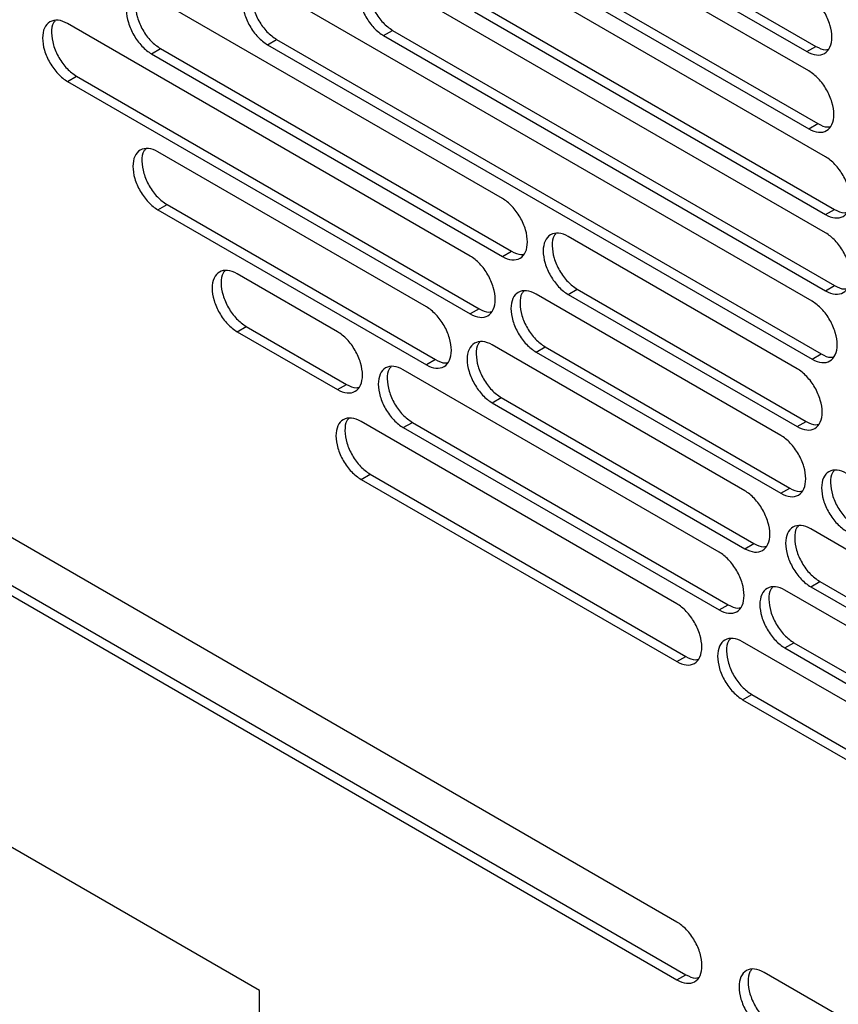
# Model space of a CAD drawing. Header units: millimetres. Extents: x 0 to 3353, y 0 to 2591.
# Tile 20 of 32: x 2888 to 2940, y 2018 to 2080. Entities that reach past the tile are written whole.
import ezdxf

# ---------------------------------------------------------------- set-up
doc = ezdxf.new("R2010")
doc.units = ezdxf.units.MM
doc.header["$LTSCALE"] = 12

msp = doc.modelspace()

# ---------------------------------------------------------------- linework, layer by layer
for p, q in [((2937.926, 2076.849), (2920.956, 2086.646)), ((2925.124, 2085.393), (2937.802, 2078.074)), ((2925.694, 2085.722), (2938.372, 2078.403)), ((2938.977, 2071.43), (2916.791, 2084.238)), ((2920.956, 2082.986), (2937.926, 2073.189)), ((2921.526, 2083.315), (2938.497, 2073.519)), ((2938.139, 2062.288), (2903.698, 2082.17)), ((2938.987, 2066.611), (2911.036, 2082.747)), ((2918.548, 2068.785), (2896.361, 2081.593)), ((2916.791, 2080.578), (2938.977, 2067.77)), ((2917.361, 2080.907), (2939.548, 2068.099)), ((2916.51, 2065.148), (2891.055, 2079.844)), ((2911.036, 2079.087), (2911.606, 2079.417)), ((2911.036, 2079.087), (2938.987, 2062.951)), ((2911.606, 2079.417), (2939.558, 2063.281)), ((2903.698, 2078.51), (2904.269, 2078.84)), ((2903.698, 2078.51), (2938.139, 2058.628)), ((2904.269, 2078.84), (2938.709, 2058.958)), ((2896.361, 2077.933), (2896.932, 2078.263)), ((2896.361, 2077.933), (2918.548, 2065.125)), ((2896.932, 2078.263), (2919.118, 2065.455)), ((2937.802, 2078.074), (2938.372, 2078.403)), ((2891.055, 2076.184), (2891.625, 2076.513)), ((2891.055, 2076.184), (2916.51, 2061.488)), ((2891.625, 2076.513), (2917.081, 2061.818)), ((2937.926, 2073.189), (2938.497, 2073.519)), ((2913.74, 2061.935), (2896.769, 2071.732)), ((2896.769, 2068.072), (2897.34, 2068.401)), ((2896.769, 2068.072), (2913.74, 2058.275)), ((2897.34, 2068.401), (2914.31, 2058.604)), ((2938.977, 2067.77), (2939.548, 2068.099)), ((2937.19, 2058.023), (2922.715, 2066.379)), ((2918.548, 2065.125), (2919.118, 2065.455)), ((2908.117, 2060.368), (2901.778, 2064.028)), ((2922.715, 2062.719), (2923.286, 2063.049)), ((2923.286, 2063.049), (2937.761, 2054.692)), ((2938.987, 2062.951), (2939.558, 2063.281)), ((2936.151, 2053.81), (2920.678, 2062.742)), ((2922.715, 2062.719), (2937.19, 2054.363)), ((2917.081, 2061.818), (2916.51, 2061.488)), ((2901.778, 2060.368), (2902.348, 2060.697)), ((2902.348, 2060.697), (2908.687, 2057.038)), ((2901.778, 2060.368), (2908.117, 2056.708)), ((2933.88, 2050.308), (2917.908, 2059.529)), ((2920.678, 2059.082), (2921.249, 2059.412)), ((2921.249, 2059.412), (2936.722, 2050.479)), ((2914.31, 2058.604), (2913.74, 2058.275)), ((2920.678, 2059.082), (2936.151, 2050.15)), ((2938.139, 2058.628), (2938.709, 2058.958)), ((2932.25, 2046.437), (2912.285, 2057.962)), ((2929.586, 2023.046), (2869.365, 2057.811)), ((2908.117, 2056.708), (2908.687, 2057.038)), ((2917.908, 2055.869), (2918.478, 2056.198)), ((2918.478, 2056.198), (2934.45, 2046.978)), ((2917.908, 2055.869), (2933.88, 2046.648)), ((2869.936, 2054.48), (2930.156, 2019.715)), ((2929.576, 2043.168), (2909.61, 2054.694)), ((2912.285, 2054.302), (2912.855, 2054.632)), ((2912.285, 2054.302), (2932.25, 2042.777)), ((2912.855, 2054.632), (2932.821, 2043.106)), ((2937.19, 2054.363), (2937.761, 2054.692)), ((2869.365, 2054.151), (2929.586, 2019.386)), ((2909.61, 2051.033), (2910.181, 2051.363)), ((2910.181, 2051.363), (2930.146, 2039.837)), ((2909.61, 2051.033), (2929.576, 2039.508)), ((2936.151, 2050.15), (2936.722, 2050.479)), ((2947.556, 2042.413), (2938.048, 2047.902)), ((2933.88, 2046.648), (2934.45, 2046.978)), ((2938.048, 2044.242), (2938.618, 2044.572)), ((2938.048, 2044.242), (2947.556, 2038.753)), ((2938.618, 2044.572), (2948.127, 2039.083)), ((2945.926, 2038.541), (2936.418, 2044.031)), ((2932.25, 2042.777), (2932.821, 2043.106)), ((2949.096, 2031.899), (2933.743, 2040.762)), ((2936.418, 2040.371), (2936.988, 2040.7)), ((2936.988, 2040.7), (2946.497, 2035.211)), ((2936.418, 2040.371), (2945.926, 2034.881)), ((2929.576, 2039.508), (2930.146, 2039.837)), ((2933.743, 2037.102), (2934.314, 2037.431)), ((2934.314, 2037.431), (2949.666, 2028.568)), ((2933.743, 2037.102), (2949.096, 2028.239)), ((2903.184, 2018.719), (2877.828, 2033.357)), ((2929.586, 2019.386), (2930.156, 2019.715)), ((2995.322, 1985.097), (2935.101, 2019.862)), ((2903.184, 1989.439), (2903.184, 2018.719))]:
    msp.add_line(p, q)
for points, knots in [([(2911.036, 2082.747), (2910.828, 2082.867), (2910.621, 2082.939), (2910.237, 2082.977), (2910.062, 2082.943), (2909.768, 2082.774), (2909.651, 2082.638), (2909.492, 2082.287), (2909.451, 2082.072), (2909.451, 2081.593), (2909.492, 2081.329), (2909.651, 2080.795), (2909.768, 2080.524), (2910.062, 2080.016), (2910.237, 2079.779), (2910.621, 2079.374), (2910.828, 2079.207), (2911.036, 2079.087)], [0, 0, 0, 0, 0.125, 0.125, 0.25, 0.25, 0.375, 0.375, 0.5, 0.5, 0.625, 0.625, 0.75, 0.75, 0.875, 0.875, 1, 1, 1, 1]), ([(2910.257, 2082.925), (2910.216, 2082.884), (2910.052, 2082.72), (2909.989, 2082.174), (2910.101, 2081.398), (2910.457, 2080.585), (2910.984, 2079.859), (2911.399, 2079.564), (2911.606, 2079.417)], [0, 0, 0, 0, 0.062816, 0.250253, 0.43769, 0.625126, 0.812563, 1, 1, 1, 1]), ([(2903.698, 2082.17), (2903.491, 2082.29), (2903.283, 2082.362), (2902.9, 2082.4), (2902.724, 2082.366), (2902.431, 2082.196), (2902.314, 2082.061), (2902.155, 2081.71), (2902.114, 2081.495), (2902.114, 2081.016), (2902.155, 2080.752), (2902.314, 2080.218), (2902.431, 2079.947), (2902.724, 2079.439), (2902.9, 2079.202), (2903.283, 2078.797), (2903.491, 2078.63), (2903.698, 2078.51)], [0, 0, 0, 0, 0.125, 0.125, 0.25, 0.25, 0.375, 0.375, 0.5, 0.5, 0.625, 0.625, 0.75, 0.75, 0.875, 0.875, 1, 1, 1, 1]), ([(2902.92, 2082.348), (2902.879, 2082.307), (2902.715, 2082.143), (2902.652, 2081.597), (2902.764, 2080.82), (2903.12, 2080.008), (2903.646, 2079.282), (2904.061, 2078.987), (2904.269, 2078.84)], [0, 0, 0, 0, 0.0628162, 0.2502529, 0.4376897, 0.6251265, 0.8125632, 1, 1, 1, 1]), ([(2896.361, 2081.593), (2896.154, 2081.713), (2895.946, 2081.785), (2895.563, 2081.823), (2895.387, 2081.789), (2895.094, 2081.619), (2894.976, 2081.484), (2894.817, 2081.133), (2894.776, 2080.918), (2894.776, 2080.439), (2894.817, 2080.175), (2894.976, 2079.641), (2895.094, 2079.37), (2895.387, 2078.862), (2895.563, 2078.625), (2895.946, 2078.22), (2896.154, 2078.053), (2896.361, 2077.933)], [0, 0, 0, 0, 0.125, 0.125, 0.25, 0.25, 0.375, 0.375, 0.5, 0.5, 0.625, 0.625, 0.75, 0.75, 0.875, 0.875, 1, 1, 1, 1]), ([(2895.583, 2081.771), (2895.541, 2081.73), (2895.378, 2081.566), (2895.314, 2081.02), (2895.427, 2080.243), (2895.782, 2079.431), (2896.309, 2078.704), (2896.724, 2078.41), (2896.932, 2078.263)], [0, 0, 0, 0, 0.062816, 0.250253, 0.43769, 0.625126, 0.812563, 1, 1, 1, 1]), ([(2939.386, 2078.989), (2939.386, 2079.229), (2939.345, 2079.492), (2939.186, 2080.026), (2939.069, 2080.297), (2938.776, 2080.805), (2938.6, 2081.042), (2938.216, 2081.447), (2938.009, 2081.614), (2937.802, 2081.734)], [0, 0, 0, 0, 0.25, 0.25, 0.5, 0.5, 0.75, 0.75, 1, 1, 1, 1]), ([(2891.055, 2079.844), (2890.847, 2079.963), (2890.64, 2080.036), (2890.257, 2080.074), (2890.081, 2080.039), (2889.787, 2079.87), (2889.67, 2079.735), (2889.511, 2079.384), (2889.47, 2079.168), (2889.47, 2078.689), (2889.511, 2078.426), (2889.67, 2077.891), (2889.787, 2077.621), (2890.081, 2077.113), (2890.257, 2076.875), (2890.64, 2076.471), (2890.847, 2076.303), (2891.055, 2076.184)], [0, 0, 0, 0, 0.125, 0.125, 0.25, 0.25, 0.375, 0.375, 0.5, 0.5, 0.625, 0.625, 0.75, 0.75, 0.875, 0.875, 1, 1, 1, 1]), ([(2890.276, 2080.021), (2890.235, 2079.98), (2890.072, 2079.817), (2890.008, 2079.27), (2890.121, 2078.494), (2890.476, 2077.682), (2891.003, 2076.955), (2891.418, 2076.66), (2891.625, 2076.513)], [0, 0, 0, 0, 0.062816, 0.250253, 0.43769, 0.625126, 0.812563, 1, 1, 1, 1]), ([(2937.802, 2078.074), (2938.009, 2077.954), (2938.216, 2077.882), (2938.6, 2077.844), (2938.776, 2077.878), (2939.069, 2078.048), (2939.186, 2078.183), (2939.345, 2078.534), (2939.386, 2078.75), (2939.386, 2078.989)], [0, 0, 0, 0, 0.25, 0.25, 0.5, 0.5, 0.75, 0.75, 1, 1, 1, 1]), ([(2938.372, 2078.403), (2938.586, 2078.294), (2938.871, 2078.149), (2939.095, 2078.21), (2939.151, 2078.226)], [0, 0, 0, 0, 0.749294, 1, 1, 1, 1]), ([(2939.511, 2074.104), (2939.511, 2074.344), (2939.47, 2074.607), (2939.311, 2075.141), (2939.194, 2075.412), (2938.9, 2075.92), (2938.725, 2076.157), (2938.341, 2076.562), (2938.134, 2076.729), (2937.926, 2076.849)], [0, 0, 0, 0, 0.25, 0.25, 0.5, 0.5, 0.75, 0.75, 1, 1, 1, 1]), ([(2937.926, 2073.189), (2938.134, 2073.069), (2938.341, 2072.997), (2938.725, 2072.959), (2938.9, 2072.994), (2939.194, 2073.163), (2939.311, 2073.298), (2939.47, 2073.649), (2939.511, 2073.865), (2939.511, 2074.104)], [0, 0, 0, 0, 0.25, 0.25, 0.5, 0.5, 0.75, 0.75, 1, 1, 1, 1]), ([(2938.497, 2073.519), (2938.711, 2073.409), (2938.996, 2073.264), (2939.219, 2073.326), (2939.275, 2073.341)], [0, 0, 0, 0, 0.749294, 1, 1, 1, 1]), ([(2896.769, 2071.732), (2896.562, 2071.852), (2896.354, 2071.924), (2895.971, 2071.962), (2895.795, 2071.928), (2895.502, 2071.758), (2895.384, 2071.623), (2895.226, 2071.272), (2895.184, 2071.056), (2895.184, 2070.577), (2895.226, 2070.314), (2895.384, 2069.78), (2895.502, 2069.509), (2895.795, 2069.001), (2895.971, 2068.764), (2896.354, 2068.359), (2896.562, 2068.192), (2896.769, 2068.072)], [0, 0, 0, 0, 0.125, 0.125, 0.25, 0.25, 0.375, 0.375, 0.5, 0.5, 0.625, 0.625, 0.75, 0.75, 0.875, 0.875, 1, 1, 1, 1]), ([(2895.991, 2071.909), (2895.95, 2071.868), (2895.786, 2071.705), (2895.723, 2071.159), (2895.835, 2070.382), (2896.191, 2069.57), (2896.717, 2068.843), (2897.132, 2068.549), (2897.34, 2068.401)], [0, 0, 0, 0, 0.062816, 0.250253, 0.43769, 0.625126, 0.812563, 1, 1, 1, 1]), ([(2940.562, 2068.685), (2940.562, 2068.925), (2940.521, 2069.188), (2940.362, 2069.722), (2940.244, 2069.993), (2939.951, 2070.501), (2939.775, 2070.738), (2939.392, 2071.143), (2939.185, 2071.31), (2938.977, 2071.43)], [0, 0, 0, 0, 0.25, 0.25, 0.5, 0.5, 0.75, 0.75, 1, 1, 1, 1]), ([(2920.132, 2066.04), (2920.132, 2066.28), (2920.091, 2066.543), (2919.932, 2067.077), (2919.815, 2067.348), (2919.521, 2067.856), (2919.346, 2068.094), (2918.962, 2068.498), (2918.755, 2068.665), (2918.548, 2068.785)], [0, 0, 0, 0, 0.25, 0.25, 0.5, 0.5, 0.75, 0.75, 1, 1, 1, 1]), ([(2938.977, 2067.77), (2939.185, 2067.65), (2939.392, 2067.578), (2939.775, 2067.54), (2939.951, 2067.574), (2940.244, 2067.744), (2940.362, 2067.879), (2940.521, 2068.23), (2940.562, 2068.445), (2940.562, 2068.685)], [0, 0, 0, 0, 0.25, 0.25, 0.5, 0.5, 0.75, 0.75, 1, 1, 1, 1]), ([(2939.548, 2068.099), (2939.761, 2067.99), (2940.046, 2067.845), (2940.27, 2067.906), (2940.326, 2067.922)], [0, 0, 0, 0, 0.749294, 1, 1, 1, 1]), ([(2922.715, 2066.379), (2922.508, 2066.499), (2922.3, 2066.571), (2921.917, 2066.609), (2921.741, 2066.575), (2921.448, 2066.405), (2921.331, 2066.27), (2921.172, 2065.919), (2921.131, 2065.704), (2921.131, 2065.225), (2921.172, 2064.961), (2921.331, 2064.427), (2921.448, 2064.156), (2921.741, 2063.648), (2921.917, 2063.411), (2922.3, 2063.006), (2922.508, 2062.839), (2922.715, 2062.719)], [0, 0, 0, 0, 0.125, 0.125, 0.25, 0.25, 0.375, 0.375, 0.5, 0.5, 0.625, 0.625, 0.75, 0.75, 0.875, 0.875, 1, 1, 1, 1]), ([(2940.572, 2063.866), (2940.572, 2064.106), (2940.531, 2064.369), (2940.372, 2064.904), (2940.254, 2065.174), (2939.961, 2065.682), (2939.785, 2065.92), (2939.402, 2066.324), (2939.195, 2066.492), (2938.987, 2066.611)], [0, 0, 0, 0, 0.25, 0.25, 0.5, 0.5, 0.75, 0.75, 1, 1, 1, 1]), ([(2918.548, 2065.125), (2918.755, 2065.005), (2918.962, 2064.933), (2919.346, 2064.895), (2919.521, 2064.93), (2919.815, 2065.099), (2919.932, 2065.234), (2920.091, 2065.585), (2920.132, 2065.801), (2920.132, 2066.04)], [0, 0, 0, 0, 0.25, 0.25, 0.5, 0.5, 0.75, 0.75, 1, 1, 1, 1]), ([(2921.937, 2066.557), (2921.896, 2066.516), (2921.732, 2066.352), (2921.669, 2065.806), (2921.781, 2065.029), (2922.137, 2064.217), (2922.663, 2063.49), (2923.078, 2063.196), (2923.286, 2063.049)], [0, 0, 0, 0, 0.062816, 0.250253, 0.43769, 0.625126, 0.812563, 1, 1, 1, 1]), ([(2919.118, 2065.455), (2919.332, 2065.345), (2919.617, 2065.2), (2919.84, 2065.262), (2919.897, 2065.277)], [0, 0, 0, 0, 0.749294, 1, 1, 1, 1]), ([(2918.095, 2062.404), (2918.095, 2062.643), (2918.054, 2062.906), (2917.895, 2063.441), (2917.778, 2063.711), (2917.484, 2064.22), (2917.309, 2064.457), (2916.925, 2064.861), (2916.718, 2065.029), (2916.51, 2065.148)], [0, 0, 0, 0, 0.25, 0.25, 0.5, 0.5, 0.75, 0.75, 1, 1, 1, 1]), ([(2901.778, 2064.028), (2901.57, 2064.147), (2901.363, 2064.22), (2900.98, 2064.258), (2900.804, 2064.223), (2900.511, 2064.054), (2900.393, 2063.919), (2900.234, 2063.568), (2900.193, 2063.352), (2900.193, 2062.873), (2900.234, 2062.61), (2900.393, 2062.075), (2900.511, 2061.805), (2900.804, 2061.297), (2900.98, 2061.059), (2901.363, 2060.655), (2901.57, 2060.487), (2901.778, 2060.368)], [0, 0, 0, 0, 0.125, 0.125, 0.25, 0.25, 0.375, 0.375, 0.5, 0.5, 0.625, 0.625, 0.75, 0.75, 0.875, 0.875, 1, 1, 1, 1]), ([(2900.999, 2064.205), (2900.958, 2064.164), (2900.795, 2064.001), (2900.731, 2063.454), (2900.844, 2062.678), (2901.199, 2061.866), (2901.726, 2061.139), (2902.141, 2060.844), (2902.348, 2060.697)], [0, 0, 0, 0, 0.062816, 0.250253, 0.43769, 0.625126, 0.812563, 1, 1, 1, 1]), ([(2938.987, 2062.951), (2939.195, 2062.832), (2939.402, 2062.759), (2939.785, 2062.722), (2939.961, 2062.756), (2940.254, 2062.925), (2940.372, 2063.06), (2940.531, 2063.411), (2940.572, 2063.627), (2940.572, 2063.866)], [0, 0, 0, 0, 0.25, 0.25, 0.5, 0.5, 0.75, 0.75, 1, 1, 1, 1]), ([(2920.678, 2062.742), (2920.471, 2062.862), (2920.263, 2062.934), (2919.88, 2062.972), (2919.704, 2062.938), (2919.411, 2062.769), (2919.294, 2062.633), (2919.135, 2062.282), (2919.094, 2062.067), (2919.094, 2061.588), (2919.135, 2061.324), (2919.294, 2060.79), (2919.411, 2060.519), (2919.704, 2060.011), (2919.88, 2059.774), (2920.263, 2059.369), (2920.471, 2059.202), (2920.678, 2059.082)], [0, 0, 0, 0, 0.125, 0.125, 0.25, 0.25, 0.375, 0.375, 0.5, 0.5, 0.625, 0.625, 0.75, 0.75, 0.875, 0.875, 1, 1, 1, 1]), ([(2919.9, 2062.92), (2919.859, 2062.879), (2919.695, 2062.715), (2919.632, 2062.169), (2919.744, 2061.393), (2920.1, 2060.58), (2920.626, 2059.854), (2921.041, 2059.559), (2921.249, 2059.412)], [0, 0, 0, 0, 0.062816, 0.250253, 0.43769, 0.625126, 0.812563, 1, 1, 1, 1]), ([(2939.558, 2063.281), (2939.771, 2063.172), (2940.056, 2063.026), (2940.28, 2063.088), (2940.336, 2063.103)], [0, 0, 0, 0, 0.7492943, 1, 1, 1, 1]), ([(2916.51, 2061.488), (2916.718, 2061.369), (2916.925, 2061.297), (2917.309, 2061.259), (2917.484, 2061.293), (2917.778, 2061.462), (2917.895, 2061.597), (2918.054, 2061.948), (2918.095, 2062.164), (2918.095, 2062.404)], [0, 0, 0, 0, 0.25, 0.25, 0.5, 0.5, 0.75, 0.75, 1, 1, 1, 1]), ([(2939.723, 2059.543), (2939.723, 2059.783), (2939.682, 2060.046), (2939.523, 2060.581), (2939.406, 2060.851), (2939.112, 2061.36), (2938.937, 2061.597), (2938.553, 2062.001), (2938.346, 2062.169), (2938.139, 2062.288)], [0, 0, 0, 0, 0.25, 0.25, 0.5, 0.5, 0.75, 0.75, 1, 1, 1, 1]), ([(2915.325, 2059.19), (2915.325, 2059.43), (2915.283, 2059.693), (2915.125, 2060.227), (2915.007, 2060.498), (2914.714, 2061.006), (2914.538, 2061.243), (2914.155, 2061.648), (2913.947, 2061.815), (2913.74, 2061.935)], [0, 0, 0, 0, 0.25, 0.25, 0.5, 0.5, 0.75, 0.75, 1, 1, 1, 1]), ([(2917.081, 2061.818), (2917.295, 2061.709), (2917.58, 2061.563), (2917.803, 2061.625), (2917.859, 2061.64)], [0, 0, 0, 0, 0.749294, 1, 1, 1, 1]), ([(2909.702, 2057.623), (2909.702, 2057.863), (2909.66, 2058.126), (2909.502, 2058.661), (2909.384, 2058.931), (2909.091, 2059.439), (2908.915, 2059.677), (2908.532, 2060.081), (2908.324, 2060.249), (2908.117, 2060.368)], [0, 0, 0, 0, 0.25, 0.25, 0.5, 0.5, 0.75, 0.75, 1, 1, 1, 1]), ([(2913.74, 2058.275), (2913.947, 2058.155), (2914.155, 2058.083), (2914.538, 2058.045), (2914.714, 2058.079), (2915.007, 2058.249), (2915.125, 2058.384), (2915.283, 2058.735), (2915.325, 2058.951), (2915.325, 2059.19)], [0, 0, 0, 0, 0.25, 0.25, 0.5, 0.5, 0.75, 0.75, 1, 1, 1, 1]), ([(2917.908, 2059.529), (2917.7, 2059.649), (2917.493, 2059.721), (2917.109, 2059.759), (2916.934, 2059.725), (2916.64, 2059.555), (2916.523, 2059.42), (2916.364, 2059.069), (2916.323, 2058.853), (2916.323, 2058.374), (2916.364, 2058.111), (2916.523, 2057.577), (2916.64, 2057.306), (2916.934, 2056.798), (2917.109, 2056.561), (2917.493, 2056.156), (2917.7, 2055.989), (2917.908, 2055.869)], [0, 0, 0, 0, 0.125, 0.125, 0.25, 0.25, 0.375, 0.375, 0.5, 0.5, 0.625, 0.625, 0.75, 0.75, 0.875, 0.875, 1, 1, 1, 1]), ([(2917.129, 2059.706), (2917.088, 2059.665), (2916.925, 2059.502), (2916.861, 2058.956), (2916.973, 2058.179), (2917.329, 2057.367), (2917.856, 2056.64), (2918.271, 2056.346), (2918.478, 2056.198)], [0, 0, 0, 0, 0.062816, 0.250253, 0.43769, 0.625126, 0.812563, 1, 1, 1, 1]), ([(2938.139, 2058.628), (2938.346, 2058.509), (2938.553, 2058.437), (2938.937, 2058.399), (2939.112, 2058.433), (2939.406, 2058.602), (2939.523, 2058.737), (2939.682, 2059.088), (2939.723, 2059.304), (2939.723, 2059.543)], [0, 0, 0, 0, 0.25, 0.25, 0.5, 0.5, 0.75, 0.75, 1, 1, 1, 1]), ([(2914.31, 2058.604), (2914.524, 2058.495), (2914.809, 2058.35), (2915.033, 2058.412), (2915.089, 2058.427)], [0, 0, 0, 0, 0.749294, 1, 1, 1, 1]), ([(2938.709, 2058.958), (2938.923, 2058.849), (2939.208, 2058.703), (2939.431, 2058.765), (2939.488, 2058.78)], [0, 0, 0, 0, 0.749294, 1, 1, 1, 1]), ([(2912.285, 2057.962), (2912.077, 2058.082), (2911.87, 2058.154), (2911.487, 2058.192), (2911.311, 2058.158), (2911.017, 2057.989), (2910.9, 2057.853), (2910.741, 2057.502), (2910.7, 2057.287), (2910.7, 2056.808), (2910.741, 2056.544), (2910.9, 2056.01), (2911.017, 2055.739), (2911.311, 2055.231), (2911.487, 2054.994), (2911.87, 2054.589), (2912.077, 2054.422), (2912.285, 2054.302)], [0, 0, 0, 0, 0.125, 0.125, 0.25, 0.25, 0.375, 0.375, 0.5, 0.5, 0.625, 0.625, 0.75, 0.75, 0.875, 0.875, 1, 1, 1, 1]), ([(2911.506, 2058.14), (2911.465, 2058.099), (2911.302, 2057.935), (2911.238, 2057.389), (2911.351, 2056.613), (2911.706, 2055.8), (2912.233, 2055.074), (2912.648, 2054.779), (2912.855, 2054.632)], [0, 0, 0, 0, 0.0628162, 0.2502529, 0.4376897, 0.6251265, 0.8125632, 1, 1, 1, 1]), ([(2938.775, 2055.278), (2938.775, 2055.518), (2938.734, 2055.781), (2938.575, 2056.315), (2938.457, 2056.586), (2938.164, 2057.094), (2937.988, 2057.331), (2937.605, 2057.736), (2937.398, 2057.903), (2937.19, 2058.023)], [0, 0, 0, 0, 0.25, 0.25, 0.5, 0.5, 0.75, 0.75, 1, 1, 1, 1]), ([(2908.117, 2056.708), (2908.324, 2056.589), (2908.532, 2056.516), (2908.915, 2056.479), (2909.091, 2056.513), (2909.384, 2056.682), (2909.502, 2056.817), (2909.66, 2057.168), (2909.702, 2057.384), (2909.702, 2057.623)], [0, 0, 0, 0, 0.25, 0.25, 0.5, 0.5, 0.75, 0.75, 1, 1, 1, 1]), ([(2908.687, 2057.038), (2908.901, 2056.929), (2909.186, 2056.783), (2909.41, 2056.845), (2909.466, 2056.86)], [0, 0, 0, 0, 0.749294, 1, 1, 1, 1]), ([(2909.61, 2054.694), (2909.403, 2054.813), (2909.195, 2054.885), (2908.812, 2054.923), (2908.636, 2054.889), (2908.343, 2054.72), (2908.225, 2054.585), (2908.067, 2054.234), (2908.025, 2054.018), (2908.025, 2053.539), (2908.067, 2053.276), (2908.225, 2052.741), (2908.343, 2052.47), (2908.636, 2051.962), (2908.812, 2051.725), (2909.195, 2051.321), (2909.403, 2051.153), (2909.61, 2051.033)], [0, 0, 0, 0, 0.125, 0.125, 0.25, 0.25, 0.375, 0.375, 0.5, 0.5, 0.625, 0.625, 0.75, 0.75, 0.875, 0.875, 1, 1, 1, 1]), ([(2908.832, 2054.871), (2908.791, 2054.83), (2908.627, 2054.666), (2908.564, 2054.12), (2908.676, 2053.344), (2909.032, 2052.531), (2909.558, 2051.805), (2909.973, 2051.51), (2910.181, 2051.363)], [0, 0, 0, 0, 0.0628162, 0.2502529, 0.4376897, 0.6251265, 0.8125632, 1, 1, 1, 1]), ([(2937.19, 2054.363), (2937.398, 2054.243), (2937.605, 2054.171), (2937.988, 2054.133), (2938.164, 2054.167), (2938.457, 2054.337), (2938.575, 2054.472), (2938.734, 2054.823), (2938.775, 2055.039), (2938.775, 2055.278)], [0, 0, 0, 0, 0.25, 0.25, 0.5, 0.5, 0.75, 0.75, 1, 1, 1, 1]), ([(2937.761, 2054.692), (2937.974, 2054.583), (2938.26, 2054.438), (2938.483, 2054.5), (2938.539, 2054.515)], [0, 0, 0, 0, 0.749294, 1, 1, 1, 1]), ([(2937.736, 2051.065), (2937.736, 2051.305), (2937.695, 2051.568), (2937.536, 2052.102), (2937.419, 2052.373), (2937.125, 2052.881), (2936.95, 2053.118), (2936.566, 2053.523), (2936.359, 2053.69), (2936.151, 2053.81)], [0, 0, 0, 0, 0.25, 0.25, 0.5, 0.5, 0.75, 0.75, 1, 1, 1, 1]), ([(2936.151, 2050.15), (2936.359, 2050.03), (2936.566, 2049.958), (2936.95, 2049.92), (2937.125, 2049.954), (2937.419, 2050.124), (2937.536, 2050.259), (2937.695, 2050.61), (2937.736, 2050.826), (2937.736, 2051.065)], [0, 0, 0, 0, 0.25, 0.25, 0.5, 0.5, 0.75, 0.75, 1, 1, 1, 1]), ([(2940.319, 2051.404), (2940.112, 2051.524), (2939.904, 2051.596), (2939.521, 2051.634), (2939.345, 2051.6), (2939.052, 2051.43), (2938.934, 2051.295), (2938.776, 2050.944), (2938.734, 2050.728), (2938.734, 2050.249), (2938.776, 2049.986), (2938.934, 2049.452), (2939.052, 2049.181), (2939.345, 2048.673), (2939.521, 2048.436), (2939.904, 2048.031), (2940.112, 2047.864), (2940.319, 2047.744)], [0, 0, 0, 0, 0.125, 0.125, 0.25, 0.25, 0.375, 0.375, 0.5, 0.5, 0.625, 0.625, 0.75, 0.75, 0.875, 0.875, 1, 1, 1, 1]), ([(2939.541, 2051.581), (2939.5, 2051.54), (2939.336, 2051.377), (2939.273, 2050.831), (2939.385, 2050.054), (2939.741, 2049.242), (2940.267, 2048.515), (2940.682, 2048.221), (2940.89, 2048.073)], [0, 0, 0, 0, 0.062816, 0.250253, 0.43769, 0.625126, 0.812563, 1, 1, 1, 1]), ([(2936.722, 2050.479), (2936.936, 2050.37), (2937.221, 2050.225), (2937.444, 2050.286), (2937.5, 2050.302)], [0, 0, 0, 0, 0.749294, 1, 1, 1, 1]), ([(2935.465, 2047.564), (2935.465, 2047.803), (2935.423, 2048.066), (2935.265, 2048.601), (2935.147, 2048.872), (2934.854, 2049.38), (2934.678, 2049.617), (2934.295, 2050.021), (2934.087, 2050.189), (2933.88, 2050.308)], [0, 0, 0, 0, 0.25, 0.25, 0.5, 0.5, 0.75, 0.75, 1, 1, 1, 1]), ([(2938.048, 2047.902), (2937.84, 2048.022), (2937.633, 2048.094), (2937.25, 2048.132), (2937.074, 2048.098), (2936.78, 2047.929), (2936.663, 2047.793), (2936.504, 2047.443), (2936.463, 2047.227), (2936.463, 2046.748), (2936.504, 2046.485), (2936.663, 2045.95), (2936.78, 2045.679), (2937.074, 2045.171), (2937.25, 2044.934), (2937.633, 2044.53), (2937.84, 2044.362), (2938.048, 2044.242)], [0, 0, 0, 0, 0.125, 0.125, 0.25, 0.25, 0.375, 0.375, 0.5, 0.5, 0.625, 0.625, 0.75, 0.75, 0.875, 0.875, 1, 1, 1, 1]), ([(2937.269, 2048.08), (2937.228, 2048.039), (2937.065, 2047.875), (2937.001, 2047.329), (2937.114, 2046.553), (2937.469, 2045.74), (2937.996, 2045.014), (2938.411, 2044.719), (2938.618, 2044.572)], [0, 0, 0, 0, 0.062816, 0.250253, 0.43769, 0.625126, 0.812563, 1, 1, 1, 1]), ([(2933.88, 2046.648), (2934.087, 2046.529), (2934.295, 2046.457), (2934.678, 2046.419), (2934.854, 2046.453), (2935.147, 2046.622), (2935.265, 2046.757), (2935.423, 2047.108), (2935.465, 2047.324), (2935.465, 2047.564)], [0, 0, 0, 0, 0.25, 0.25, 0.5, 0.5, 0.75, 0.75, 1, 1, 1, 1]), ([(2934.45, 2046.978), (2934.664, 2046.869), (2934.949, 2046.723), (2935.173, 2046.785), (2935.229, 2046.8)], [0, 0, 0, 0, 0.749294, 1, 1, 1, 1]), ([(2933.835, 2043.692), (2933.835, 2043.931), (2933.794, 2044.194), (2933.635, 2044.729), (2933.517, 2045), (2933.224, 2045.508), (2933.048, 2045.745), (2932.665, 2046.149), (2932.458, 2046.317), (2932.25, 2046.437)], [0, 0, 0, 0, 0.25, 0.25, 0.5, 0.5, 0.75, 0.75, 1, 1, 1, 1]), ([(2936.418, 2044.031), (2936.21, 2044.15), (2936.003, 2044.222), (2935.62, 2044.26), (2935.444, 2044.226), (2935.151, 2044.057), (2935.033, 2043.922), (2934.874, 2043.571), (2934.833, 2043.355), (2934.833, 2042.876), (2934.874, 2042.613), (2935.033, 2042.078), (2935.151, 2041.807), (2935.444, 2041.299), (2935.62, 2041.062), (2936.003, 2040.658), (2936.21, 2040.49), (2936.418, 2040.371)], [0, 0, 0, 0, 0.125, 0.125, 0.25, 0.25, 0.375, 0.375, 0.5, 0.5, 0.625, 0.625, 0.75, 0.75, 0.875, 0.875, 1, 1, 1, 1]), ([(2935.639, 2044.208), (2935.598, 2044.167), (2935.435, 2044.003), (2935.371, 2043.457), (2935.484, 2042.681), (2935.839, 2041.869), (2936.366, 2041.142), (2936.781, 2040.847), (2936.988, 2040.7)], [0, 0, 0, 0, 0.062816, 0.250253, 0.43769, 0.625126, 0.812563, 1, 1, 1, 1]), ([(2932.25, 2042.777), (2932.458, 2042.657), (2932.665, 2042.585), (2933.048, 2042.547), (2933.224, 2042.581), (2933.517, 2042.75), (2933.635, 2042.886), (2933.794, 2043.236), (2933.835, 2043.452), (2933.835, 2043.692)], [0, 0, 0, 0, 0.25, 0.25, 0.5, 0.5, 0.75, 0.75, 1, 1, 1, 1]), ([(2931.16, 2040.423), (2931.16, 2040.662), (2931.119, 2040.926), (2930.96, 2041.46), (2930.843, 2041.731), (2930.549, 2042.239), (2930.374, 2042.476), (2929.99, 2042.881), (2929.783, 2043.048), (2929.576, 2043.168)], [0, 0, 0, 0, 0.25, 0.25, 0.5, 0.5, 0.75, 0.75, 1, 1, 1, 1]), ([(2932.821, 2043.106), (2933.034, 2042.997), (2933.319, 2042.851), (2933.543, 2042.913), (2933.599, 2042.928)], [0, 0, 0, 0, 0.749294, 1, 1, 1, 1]), ([(2933.743, 2040.762), (2933.536, 2040.881), (2933.328, 2040.954), (2932.945, 2040.992), (2932.769, 2040.957), (2932.476, 2040.788), (2932.359, 2040.653), (2932.2, 2040.302), (2932.159, 2040.086), (2932.159, 2039.607), (2932.2, 2039.344), (2932.359, 2038.809), (2932.476, 2038.539), (2932.769, 2038.031), (2932.945, 2037.793), (2933.328, 2037.389), (2933.536, 2037.221), (2933.743, 2037.102)], [0, 0, 0, 0, 0.125, 0.125, 0.25, 0.25, 0.375, 0.375, 0.5, 0.5, 0.625, 0.625, 0.75, 0.75, 0.875, 0.875, 1, 1, 1, 1]), ([(2932.965, 2040.939), (2932.924, 2040.898), (2932.76, 2040.735), (2932.697, 2040.188), (2932.809, 2039.412), (2933.165, 2038.6), (2933.691, 2037.873), (2934.106, 2037.578), (2934.314, 2037.431)], [0, 0, 0, 0, 0.062816, 0.250253, 0.43769, 0.625126, 0.812563, 1, 1, 1, 1]), ([(2929.576, 2039.508), (2929.783, 2039.388), (2929.99, 2039.316), (2930.374, 2039.278), (2930.549, 2039.312), (2930.843, 2039.482), (2930.96, 2039.617), (2931.119, 2039.968), (2931.16, 2040.183), (2931.16, 2040.423)], [0, 0, 0, 0, 0.25, 0.25, 0.5, 0.5, 0.75, 0.75, 1, 1, 1, 1]), ([(2930.146, 2039.837), (2930.36, 2039.728), (2930.645, 2039.582), (2930.868, 2039.644), (2930.925, 2039.66)], [0, 0, 0, 0, 0.749294, 1, 1, 1, 1]), ([(2931.171, 2020.301), (2931.171, 2020.541), (2931.129, 2020.804), (2930.971, 2021.338), (2930.853, 2021.609), (2930.56, 2022.117), (2930.384, 2022.354), (2930.001, 2022.759), (2929.793, 2022.926), (2929.586, 2023.046)], [0, 0, 0, 0, 0.25, 0.25, 0.5, 0.5, 0.75, 0.75, 1, 1, 1, 1]), ([(2929.586, 2019.386), (2929.793, 2019.266), (2930.001, 2019.194), (2930.384, 2019.156), (2930.56, 2019.19), (2930.853, 2019.36), (2930.971, 2019.495), (2931.129, 2019.846), (2931.171, 2020.062), (2931.171, 2020.301)], [0, 0, 0, 0, 0.25, 0.25, 0.5, 0.5, 0.75, 0.75, 1, 1, 1, 1]), ([(2935.101, 2019.862), (2934.894, 2019.982), (2934.686, 2020.054), (2934.303, 2020.092), (2934.127, 2020.058), (2933.834, 2019.888), (2933.717, 2019.753), (2933.558, 2019.402), (2933.517, 2019.186), (2933.517, 2018.707), (2933.558, 2018.444), (2933.717, 2017.91), (2933.834, 2017.639), (2934.127, 2017.131), (2934.303, 2016.894), (2934.686, 2016.489), (2934.894, 2016.322), (2935.101, 2016.202)], [0, 0, 0, 0, 0.125, 0.125, 0.25, 0.25, 0.375, 0.375, 0.5, 0.5, 0.625, 0.625, 0.75, 0.75, 0.875, 0.875, 1, 1, 1, 1]), ([(2934.323, 2020.039), (2934.282, 2019.998), (2934.118, 2019.835), (2934.055, 2019.289), (2934.167, 2018.512), (2934.523, 2017.7), (2935.049, 2016.973), (2935.464, 2016.679), (2935.672, 2016.531)], [0, 0, 0, 0, 0.062816, 0.250253, 0.43769, 0.625126, 0.812563, 1, 1, 1, 1]), ([(2930.156, 2019.715), (2930.37, 2019.606), (2930.655, 2019.461), (2930.879, 2019.523), (2930.935, 2019.538)], [0, 0, 0, 0, 0.749294, 1, 1, 1, 1])]:
    msp.add_open_spline(points, degree=3, knots=knots)

doc.saveas('drawing.dxf')
